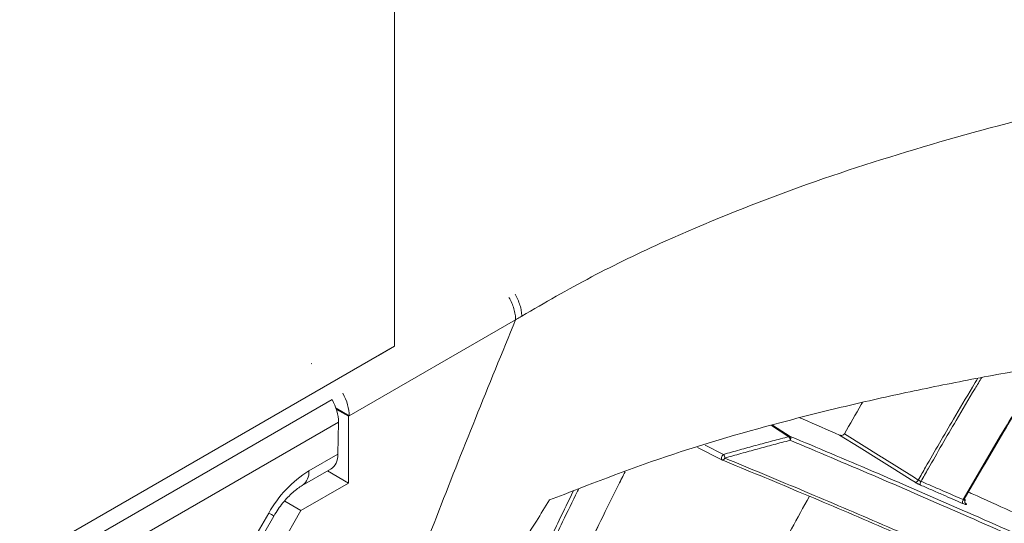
# Model space of a CAD drawing. Header units: millimetres. Extents: x 0 to 1118, y 0 to 864.
# Tile 61 of 256: x 324 to 339, y 172 to 180. Entities that reach past the tile are written whole.
import ezdxf

# ---------------------------------------------------------------- set-up
doc = ezdxf.new("R2010")
doc.units = ezdxf.units.MM

msp = doc.modelspace()

# ---------------------------------------------------------------- linework, layer by layer
at = {"color": 7, "linetype": 'Continuous', "lineweight": 15}
for p, q in [((329.879, 186.898), (329.879, 174.81)), ((331.768, 175.221), (329.172, 173.723)), ((321.253, 169.83), (329.879, 174.81)), ((329.879, 174.81), (329.629, 174.666)), ((328.588, 174.54), (328.578, 174.534)), ((324.402, 171.377), (328.906, 173.977)), ((329.172, 173.723), (328.967, 173.841)), ((329.163, 173.718), (328.974, 173.819)), ((329.163, 173.718), (329.163, 172.674)), ((329.005, 173.626), (324.506, 171.029)), ((328.997, 173.127), (329.005, 173.626)), ((334.603, 173.231), (334.986, 173.036)), ((328.543, 172.865), (328.997, 173.127)), ((328.44, 172.636), (328.889, 172.896)), ((329.163, 172.674), (328.834, 172.864)), ((329.163, 172.674), (328.419, 172.244)), ((328.419, 172.244), (328.168, 172.394)), ((324.399, 166.11), (327.918, 172.206)), ((324.479, 166.064), (327.998, 172.16)), ((328.419, 172.244), (324.663, 165.739))]:
    msp.add_line(p, q, dxfattribs=at)
at = {"color": 9, "linetype": 'Continuous', "lineweight": 15}
for p, q in [((336.031, 173.397), (335.757, 173.571)), ((335.776, 173.576), (336.053, 173.402)), ((334.723, 173.266), (335.01, 173.12))]:
    msp.add_line(p, q, dxfattribs=at)
at = {"color": 7, "linetype": 'Continuous', "lineweight": 15, "flags": 128}
for points in [[(338, 172.686), (337.939, 172.724), (337.685, 172.883), (337.432, 173.041), (337.127, 173.232), (336.822, 173.422)], [(336.896, 173.442), (337.472, 173.082), (337.481, 173.077), (337.988, 172.76), (338.049, 172.721)]]:
    msp.add_lwpolyline(points, dxfattribs=at)
at = {"color": 9, "linetype": 'Continuous', "lineweight": 15, "flags": 128}
for points in [[(335.01, 173.12), (335, 173.111), (334.991, 173.1), (334.984, 173.086), (334.979, 173.072), (334.977, 173.059), (334.978, 173.048), (334.982, 173.039), (334.986, 173.036)], [(335.031, 173.063), (335.026, 173.055), (335.021, 173.048), (335.016, 173.042), (335.01, 173.037), (335.004, 173.034), (334.998, 173.033), (334.993, 173.033), (334.99, 173.034)], [(327.918, 172.206), (327.96, 172.181), (327.987, 172.166), (327.998, 172.16), (327.998, 172.16)]]:
    msp.add_lwpolyline(points, dxfattribs=at)
at = {"color": 7, "linetype": 'Continuous', "lineweight": 15}
for centre, radius, start, end in [((336.047, 173.374), 0.0287, 78.4509, 123.9457), ((335.925, 173.33), 0.126, 4.826, 32.2977), ((336.004, 173.373), 0.0562, 324.5818, 30.2653), ((334.916, 173.053), 0.116, 4.8407, 35.5565), ((335.009, 173.08), 0.05, 242.9811, 247.8013), ((329.498, 171.335), 1.803, 121.9547, 151.1444), ((337.998, 172.74), 0.0541, 272.1098, 340.0033), ((338.144, 172.664), 0.0645, 144.6451, 199.9686), ((338.804, 172.376), 0.0675, 144.8473, 197.2338)]:
    msp.add_arc(centre, radius, start, end, dxfattribs=at)
at = {"color": 9, "linetype": 'Continuous', "lineweight": 15}
msp.add_arc((328.293, 172.841), 0.252, 305.8339, 5.6085, dxfattribs=at)
at = {"color": 7, "linetype": 'Continuous', "lineweight": 15}
for centre, start_param, end_param in [((328.819, 173.927), 3.93611, 4.721508), ((328.651, 173.83), 3.93611, 4.721508), ((328.644, 173.331), 3.150631, 3.93611)]:
    msp.add_ellipse(centre, major_axis=(-0.243, 0.437), ratio=0.587367, start_param=start_param, end_param=end_param, dxfattribs=at)
for points, knots in [([(411.547, 221.277), (411.012, 220.965), (409.94, 220.34), (407.98, 219.061), (405.711, 217.417), (403.228, 215.378), (400.919, 213.269), (398.765, 211.107), (396.744, 208.901), (394.837, 206.663), (392.409, 203.645), (390.392, 200.977), (388.327, 198.318), (386.801, 196.415), (385.151, 194.532), (383.709, 193.047), (382.563, 191.956), (381.348, 190.894), (380.058, 189.867), (378.682, 188.873), (377.216, 187.92), (375.661, 187.012), (374.018, 186.155), (372.289, 185.354), (370.479, 184.614), (368.59, 183.937), (366.636, 183.326), (364.624, 182.782), (362.567, 182.299), (360.476, 181.873), (358.36, 181.494), (355.523, 181.038), (351.959, 180.532), (348.212, 180.001), (345.016, 179.485), (342.522, 179.016), (340.218, 178.499), (338.103, 177.932), (336.043, 177.261), (334.326, 176.567), (332.935, 175.898), (332.222, 175.485), (331.865, 175.278)], [0, 0, 0, 0, 0.0193822, 0.0388004, 0.075345, 0.1120217, 0.1486283, 0.1853012, 0.2219431, 0.2586245, 0.2953262, 0.3688295, 0.387236, 0.4240983, 0.4615096, 0.4802981, 0.4991074, 0.5176371, 0.5361868, 0.5547781, 0.5733481, 0.5919726, 0.6105533, 0.6291427, 0.6478005, 0.6663925, 0.6850541, 0.7036351, 0.7221884, 0.740787, 0.7592835, 0.7777999, 0.8146582, 0.851371, 0.8745471, 0.8977545, 0.9169135, 0.9361394, 0.9556682, 0.9753594, 0.9876467, 1, 1, 1, 1]), ([(331.865, 175.278), (331.849, 175.269), (331.824, 175.254), (331.792, 175.235), (331.776, 175.226), (331.768, 175.221), (331.768, 175.221)], [0, 0, 0, 0, 0.499938, 0.749913, 0.99989, 1, 1, 1, 1]), ([(331.768, 175.221), (331.349, 174.196), (330.512, 172.145), (329.38, 169.055), (328.713, 166.997), (328.379, 165.968)], [0, 0, 0, 0, 0.33327, 0.666732, 1, 1, 1, 1]), ([(340.117, 174.514), (339.77, 174.454), (339.075, 174.333), (338.046, 174.128), (337.03, 173.904), (335.706, 173.575), (334.089, 173.11), (332.898, 172.644), (332.299, 172.41)], [0, 0, 0, 0, 0.1254742, 0.2510707, 0.3765522, 0.5022205, 0.7498908, 1, 1, 1, 1]), ([(338.748, 172.415), (338.845, 172.582), (339.037, 172.916), (339.323, 173.4), (339.604, 173.869), (339.789, 174.172), (339.881, 174.323)], [0, 0, 0, 0, 0.260793, 0.521623, 0.760797, 1, 1, 1, 1]), ([(339.923, 174.367), (339.826, 174.209), (339.632, 173.893), (339.342, 173.41), (339.053, 172.92), (338.861, 172.587), (338.765, 172.421)], [0, 0, 0, 0, 0.245159, 0.49035, 0.745157, 1, 1, 1, 1]), ([(336.896, 173.442), (336.983, 173.596), (337.077, 173.759), (337.172, 173.922), (337.178, 173.932)], [0, 0, 0, 0, 0.93708, 1, 1, 1, 1]), ([(336.822, 173.422), (336.632, 173.506), (336.423, 173.597), (336.218, 173.685), (336.2, 173.693)], [0, 0, 0, 0, 0.909826, 1, 1, 1, 1]), ([(335.01, 173.12), (335.094, 173.144), (335.263, 173.192), (335.517, 173.262), (335.773, 173.331), (335.945, 173.375), (336.031, 173.397)], [0, 0, 0, 0, 0.249913, 0.499862, 0.749915, 1, 1, 1, 1]), ([(336.053, 173.402), (336.476, 173.224), (337.322, 172.868), (338.656, 172.289), (340.025, 171.684), (341.967, 170.812), (344.497, 169.653), (348.026, 168.006), (351.993, 166.126), (354.918, 164.729), (356.381, 164.03)], [0, 0, 0, 0, 0.0680737, 0.1361652, 0.2058349, 0.2755153, 0.4259094, 0.5771365, 0.7884242, 1, 1, 1, 1]), ([(336.822, 173.422), (336.83, 173.42), (336.845, 173.415), (336.867, 173.419), (336.884, 173.427), (336.892, 173.436), (336.896, 173.442), (336.896, 173.442)], [0, 0, 0, 0, 0.297932, 0.58073, 0.775763, 0.971807, 1, 1, 1, 1]), ([(336.05, 173.341), (335.964, 173.319), (335.793, 173.274), (335.538, 173.205), (335.283, 173.135), (335.115, 173.087), (335.031, 173.063)], [0, 0, 0, 0, 0.249917, 0.499866, 0.749915, 1, 1, 1, 1]), ([(356.359, 163.977), (354.897, 164.675), (351.974, 166.071), (348.013, 167.947), (344.486, 169.594), (341.963, 170.75), (340.026, 171.62), (338.665, 172.222), (337.329, 172.803), (336.477, 173.161), (336.05, 173.341)], [0, 0, 0, 0, 0.2115026, 0.423133, 0.5736118, 0.7247467, 0.7936845, 0.8628058, 0.9312333, 1, 1, 1, 1]), ([(350.326, 166.089), (350.034, 166.228), (349.045, 166.697), (347.364, 167.49), (345.281, 168.465), (343.205, 169.426), (341.427, 170.237), (339.918, 170.915), (338.673, 171.468), (337.412, 172.017), (336.173, 172.546), (335.383, 172.872), (334.988, 173.035)], [0, 0, 0, 0, 0.055415, 0.186995, 0.318564, 0.450972, 0.583352, 0.66092, 0.745019, 0.829104, 0.914564, 1, 1, 1, 1]), ([(335.031, 173.063), (335.418, 172.903), (336.193, 172.583), (337.421, 172.059), (338.685, 171.508), (339.943, 170.95), (341.452, 170.271), (343.218, 169.465), (345.287, 168.507), (347.373, 167.531), (349.146, 166.694), (350.221, 166.184), (350.596, 166.006)], [0, 0, 0, 0, 0.0826057, 0.1652327, 0.2494083, 0.3335976, 0.4099623, 0.5394349, 0.6689351, 0.7994678, 0.9300127, 1, 1, 1, 1]), ([(332.582, 171.018), (332.672, 171.208), (332.853, 171.589), (333.119, 172.135), (333.327, 172.555), (333.443, 172.784), (333.475, 172.848)], [0, 0, 0, 0, 0.311234, 0.622514, 0.894394, 1, 1, 1, 1]), ([(333.475, 172.848), (333.444, 172.787), (333.33, 172.562), (333.125, 172.146), (332.859, 171.602), (332.679, 171.222), (332.589, 171.033)], [0, 0, 0, 0, 0.100918, 0.374689, 0.687322, 1, 1, 1, 1]), ([(327.998, 172.16), (328.02, 172.196), (328.085, 172.302), (328.212, 172.458), (328.346, 172.578), (328.416, 172.622), (328.44, 172.636)], [0, 0, 0, 0, 0.169387, 0.503576, 0.831623, 1, 1, 1, 1]), ([(338, 172.686), (338.004, 172.684), (338.011, 172.679), (338.024, 172.671), (338.039, 172.664), (338.054, 172.656), (338.069, 172.649), (338.079, 172.644), (338.084, 172.642)], [0, 0, 0, 0, 0.155985, 0.315821, 0.484417, 0.657904, 0.826508, 1, 1, 1, 1]), ([(338.092, 172.702), (338.089, 172.702), (338.084, 172.704), (338.077, 172.708), (338.069, 172.711), (338.061, 172.715), (338.055, 172.718), (338.051, 172.72), (338.049, 172.721)], [0, 0, 0, 0, 0.168662, 0.342184, 0.51083, 0.684335, 0.840251, 1, 1, 1, 1]), ([(338.739, 172.356), (338.688, 172.378), (338.587, 172.423), (338.427, 172.493), (338.259, 172.566), (338.142, 172.617), (338.084, 172.642)], [0, 0, 0, 0, 0.23138, 0.46277, 0.731376, 1, 1, 1, 1]), ([(338.092, 172.702), (338.15, 172.676), (338.267, 172.625), (338.435, 172.552), (338.596, 172.482), (338.698, 172.437), (338.748, 172.415)], [0, 0, 0, 0, 0.268615, 0.537247, 0.768618, 1, 1, 1, 1]), ([(335.286, 170.46), (335.367, 170.618), (335.535, 170.947), (335.797, 171.446), (336.071, 171.958), (336.256, 172.298), (336.35, 172.468), (336.35, 172.468)], [0, 0, 0, 0, 0.234188, 0.489461, 0.744697, 0.99997, 1, 1, 1, 1]), ([(342.389, 170.913), (342.026, 171.08), (341.257, 171.434), (340.09, 171.965), (339.267, 172.338), (338.85, 172.524), (338.83, 172.533)], [0, 0, 0, 0, 0.303711, 0.6426, 0.982791, 1, 1, 1, 1]), ([(332.299, 172.41), (332.23, 172.3), (332.056, 172.023), (331.742, 171.522), (331.375, 170.934), (331.004, 170.338), (330.677, 169.808), (330.382, 169.328), (330.084, 168.838), (329.757, 168.299), (329.372, 167.659), (328.984, 167.005), (328.645, 166.428), (328.455, 166.099), (328.379, 165.968)], [0, 0, 0, 0, 0.05178, 0.13012, 0.235022, 0.327841, 0.409333, 0.482863, 0.551904, 0.637278, 0.733652, 0.849142, 0.939521, 1, 1, 1, 1]), ([(338.765, 172.421), (338.769, 172.419), (338.776, 172.415), (338.781, 172.41), (338.78, 172.409), (338.78, 172.408)], [0, 0, 0, 0, 0.36398, 0.727545, 1, 1, 1, 1]), ([(338.784, 172.356), (338.784, 172.356), (338.784, 172.356), (338.782, 172.359), (338.777, 172.366), (338.774, 172.379), (338.774, 172.395), (338.779, 172.404), (338.781, 172.408)], [0, 0, 0, 0, 0.078281, 0.196818, 0.339707, 0.568961, 0.816779, 1, 1, 1, 1])]:
    msp.add_open_spline(points, degree=3, knots=knots, dxfattribs=at)
for points in [[(331.664, 175.57), (331.68, 175.541), (331.711, 175.483), (331.743, 175.393), (331.764, 175.303), (331.767, 175.248), (331.768, 175.221)], [(331.759, 175.623), (331.774, 175.594), (331.805, 175.537), (331.838, 175.448), (331.86, 175.36), (331.863, 175.305), (331.865, 175.278)]]:
    msp.add_open_spline(points, degree=3, dxfattribs=at)
at = {"color": 9, "linetype": 'Continuous', "lineweight": 15}
for points, knots in [([(338.049, 172.721), (338.087, 172.788), (338.267, 173.106), (338.548, 173.59), (338.821, 174.052), (338.949, 174.263), (338.977, 174.309)], [0, 0, 0, 0, 0.125041, 0.597825, 0.912951, 1, 1, 1, 1]), ([(339.039, 174.321), (339.004, 174.263), (338.869, 174.04), (338.589, 173.566), (338.309, 173.083), (338.129, 172.767), (338.092, 172.702)], [0, 0, 0, 0, 0.108125, 0.416783, 0.879863, 1, 1, 1, 1]), ([(332.019, 171.192), (332.048, 171.254), (332.189, 171.555), (332.404, 172.007), (332.594, 172.396), (332.668, 172.547)], [0, 0, 0, 0, 0.136839, 0.66577, 1, 1, 1, 1]), ([(332.749, 172.577), (332.744, 172.567), (332.66, 172.398), (332.463, 171.99), (332.243, 171.53), (332.103, 171.229), (332.074, 171.167)], [0, 0, 0, 0, 0.0222499, 0.3608716, 0.868831, 1, 1, 1, 1]), ([(338.739, 172.356), (338.742, 172.355), (338.754, 172.35), (338.773, 172.342), (338.792, 172.337), (338.803, 172.337), (338.802, 172.343), (338.795, 172.35), (338.787, 172.356), (338.785, 172.357)], [0, 0, 0, 0, 0.048664, 0.227726, 0.40659, 0.585376, 0.764241, 0.94325, 1, 1, 1, 1]), ([(338.78, 172.408), (338.78, 172.408), (338.78, 172.407), (338.776, 172.407), (338.766, 172.409), (338.756, 172.412), (338.75, 172.414), (338.748, 172.415)], [0, 0, 0, 0, 0.070751, 0.354172, 0.638039, 0.922609, 1, 1, 1, 1])]:
    msp.add_open_spline(points, degree=3, knots=knots, dxfattribs=at)

doc.saveas('drawing.dxf')
